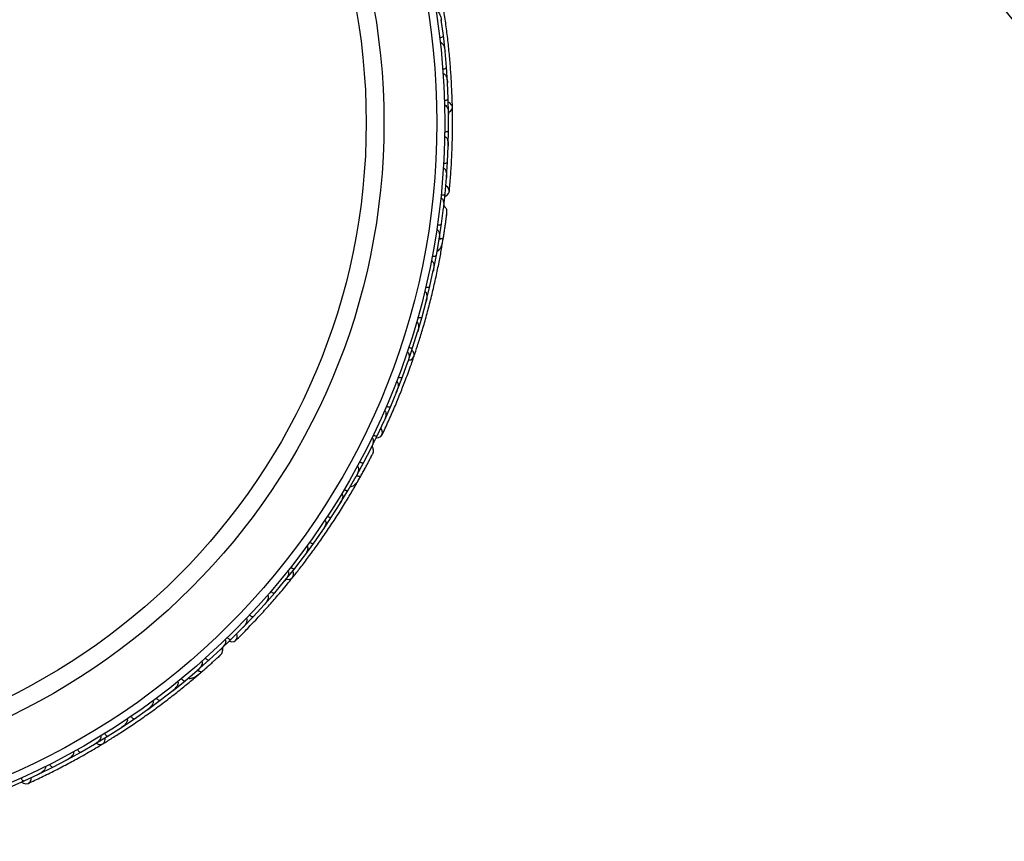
# Model space of a CAD drawing. Header units: millimetres. Extents: x 69 to 135, y 39 to 174.
# Tile 5 of 199: x 75.44 to 81.7, y 50.78 to 56.01. Entities that reach past the tile are written whole.
import ezdxf

# ---------------------------------------------------------------- set-up
doc = ezdxf.new("R2010")
doc.units = ezdxf.units.MM

msp = doc.modelspace()

# ---------------------------------------------------------------- linework, layer by layer
at = {"color": 7, "linetype": 'Continuous', "lineweight": 25}
for p, q in [((78.1331, 55.91354), (78.1195, 56.01361)), ((78.12043, 56.00674), (78.11952, 56.01364)), ((78.14394, 55.81643), (78.13318, 55.91353)), ((78.15301, 55.71334), (78.14383, 55.81364)), ((78.14449, 55.80637), (78.14385, 55.81358)), ((78.15958, 55.61596), (78.15308, 55.71333)), ((78.16414, 55.51259), (78.15935, 55.61318)), ((78.15971, 55.60563), (78.15938, 55.61304)), ((78.16645, 55.41495), (78.16421, 55.51258)), ((78.16648, 55.31129), (78.1661, 55.41217)), ((78.16613, 55.40458), (78.16612, 55.41195)), ((78.16451, 55.21338), (78.16656, 55.31128)), ((78.15998, 55.10944), (78.16403, 55.21061)), ((78.16374, 55.20319), (78.16404, 55.21032)), ((78.15368, 55.01126), (78.16006, 55.10942)), ((78.14452, 54.90702), (78.15307, 55.00848)), ((78.15249, 55.00152), (78.15307, 55.00815)), ((78.13391, 54.80862), (78.1446, 54.907)), ((78.12161, 54.71573), (78.13441, 54.81687)), ((78.13371, 54.81129), (78.13445, 54.81702)), ((78.10688, 54.61834), (78.12168, 54.71571)), ((78.08889, 54.51576), (78.10604, 54.61563)), ((78.10497, 54.60941), (78.10607, 54.61572)), ((78.12545, 54.57928), (78.1327, 54.62259)), ((78.06998, 54.41959), (78.08896, 54.51573)), ((78.0476, 54.31832), (78.06904, 54.41701)), ((78.06757, 54.41023), (78.06907, 54.41703)), ((78.02457, 54.22336), (78.04767, 54.31829)), ((77.99783, 54.12338), (78.02351, 54.22077)), ((78.02165, 54.21372), (78.02351, 54.22071)), ((77.97071, 54.02963), (77.9979, 54.12335)), ((77.93963, 53.93094), (77.96954, 54.0271)), ((77.96729, 54.01988), (77.96951, 54.02695)), ((77.90841, 53.83839), (77.9397, 53.9309)), ((77.87299, 53.74098), (77.90713, 53.8359)), ((77.90456, 53.82876), (77.90707, 53.83569)), ((77.83765, 53.64964), (77.87305, 53.74094)), ((77.79784, 53.55352), (77.83625, 53.6472)), ((77.83343, 53.64034), (77.83616, 53.64693)), ((77.75834, 53.46341), (77.7979, 53.55348)), ((77.71408, 53.3686), (77.75682, 53.46101)), ((77.75389, 53.45467), (77.7567, 53.4607)), ((77.67046, 53.27976), (77.71415, 53.36855)), ((77.62712, 53.19668), (77.67375, 53.28734)), ((77.67117, 53.28234), (77.67383, 53.28747)), ((77.57997, 53.1102), (77.62719, 53.19664)), ((77.52798, 53.01996), (77.57826, 53.10794)), ((77.57513, 53.10246), (77.57832, 53.10801)), ((77.58406, 53.06715), (77.60569, 53.10536)), ((77.47732, 52.93606), (77.52804, 53.01991)), ((77.42165, 52.84855), (77.47556, 52.93395)), ((77.47186, 52.92809), (77.47559, 52.93397)), ((77.36754, 52.7672), (77.42171, 52.8485)), ((77.30822, 52.68239), (77.36566, 52.76513)), ((77.36149, 52.75913), (77.36564, 52.76506)), ((77.25066, 52.60357), (77.30827, 52.68234)), ((77.18771, 52.52146), (77.2487, 52.60159)), ((77.24412, 52.59557), (77.24863, 52.60146)), ((77.12672, 52.44517), (77.18776, 52.5214)), ((77.06011, 52.36575), (77.12466, 52.44327)), ((77.1198, 52.43744), (77.12453, 52.44309)), ((76.99567, 52.29201), (77.06016, 52.36569)), ((76.92538, 52.2153), (76.99351, 52.29019)), ((76.98852, 52.2847), (76.99334, 52.28997)), ((76.85745, 52.14413), (76.92543, 52.21524)), ((76.78343, 52.07017), (76.8552, 52.1424)), ((76.85027, 52.13744), (76.85498, 52.14215)), ((76.71205, 52.00161), (76.78348, 52.0701)), ((76.64291, 51.93836), (76.71774, 52.00761)), ((76.7136, 52.00379), (76.71786, 52.0077)), ((76.56903, 51.87322), (76.64296, 51.9383)), ((76.48931, 51.80621), (76.56665, 51.87169)), ((76.55815, 51.83137), (76.59154, 51.85988)), ((76.56183, 51.86761), (76.56673, 51.87174)), ((76.41301, 51.74469), (76.48935, 51.80614)), ((76.33077, 51.6815), (76.41063, 51.74331)), ((76.40515, 51.73907), (76.41067, 51.74332)), ((76.25209, 51.62356), (76.33081, 51.68143)), ((76.16734, 51.56416), (76.24962, 51.62226)), ((76.24366, 51.61805), (76.24958, 51.62221)), ((76.0863, 51.50978), (76.16738, 51.56409)), ((75.91565, 51.40332), (75.99909, 51.45408)), ((75.99906, 51.45415), (76.08378, 51.50859)), ((76.07742, 51.5045), (76.08367, 51.5085)), ((75.8259, 51.35147), (75.91307, 51.40224)), ((75.90651, 51.39842), (75.91289, 51.40212)), ((75.74012, 51.30422), (75.82593, 51.3514)), ((75.64784, 51.25618), (75.73748, 51.30325)), ((75.73091, 51.2998), (75.73724, 51.3031)), ((75.46481, 51.16836), (75.55696, 51.21168)), ((75.55063, 51.2087), (75.55666, 51.21152)), ((75.55966, 51.21254), (75.64786, 51.2561)), ((75.37429, 51.12834), (75.46483, 51.16827))]:
    msp.add_line(p, q, dxfattribs=at)
at = {"color": 7, "linetype": 'Continuous', "lineweight": 25, "flags": 128}
for points in [[(78.16644, 55.42371), (78.17893, 55.43199), (78.18826, 55.44487), (78.19073, 55.45946), (78.18599, 55.47365), (78.17473, 55.48538), (78.16512, 55.49067)], [(78.14304, 54.88956), (78.15545, 54.8957), (78.16667, 54.90736), (78.1712, 54.92167), (78.16838, 54.93651), (78.15861, 54.94971), (78.14914, 54.95648)], [(78.14148, 54.6774), (78.14141, 54.67706), (78.14133, 54.67674)], [(77.9114, 53.84663), (77.92596, 53.85014), (77.93914, 53.85905), (77.94645, 53.87192), (77.94685, 53.88687), (77.94028, 53.90175), (77.93306, 53.91001)], [(77.70672, 53.3527), (77.72048, 53.35422), (77.73501, 53.36134), (77.74416, 53.37324), (77.74658, 53.38815), (77.74192, 53.40389), (77.73534, 53.41349)], [(77.63268, 53.15387), (77.63251, 53.15357), (77.63232, 53.15329)], [(77.13234, 52.45189), (77.14723, 52.4502), (77.16266, 52.45407), (77.17393, 52.46366), (77.17942, 52.47758), (77.17833, 52.49381), (77.17437, 52.50404)], [(76.77107, 52.05775), (76.78452, 52.05448), (76.80061, 52.0562), (76.81328, 52.06424), (76.82066, 52.07743), (76.82166, 52.09381), (76.81876, 52.10509)], [(76.6335, 51.89623), (76.63323, 51.89601), (76.63296, 51.89582)], [(75.92324, 51.40771), (75.93665, 51.40104), (75.95247, 51.3994), (75.96634, 51.40455), (75.97626, 51.41575), (75.98079, 51.43138), (75.98057, 51.44234)], [(75.44895, 51.1609), (75.46047, 51.15323), (75.47618, 51.14934), (75.49083, 51.15257), (75.50228, 51.16244), (75.50882, 51.17749), (75.50996, 51.18908)]]:
    msp.add_lwpolyline(points, dxfattribs=at)
at = {"color": 1, "linetype": 'Continuous', "lineweight": 25, "flags": 128}
for points in [[(78.10751, 54.61929), (78.10995, 54.61937), (78.11774, 54.62008), (78.12426, 54.62142), (78.12925, 54.62333), (78.13252, 54.62576), (78.13394, 54.6286)], [(77.58018, 53.11112), (77.58322, 53.11012), (77.59078, 53.10812), (77.59736, 53.10715), (77.6027, 53.10724), (77.6066, 53.1084), (77.60892, 53.11058)], [(76.56954, 51.87402), (76.57205, 51.87204), (76.57847, 51.86757), (76.58432, 51.86441), (76.58938, 51.86267), (76.59344, 51.86243), (76.59636, 51.86368)]]:
    msp.add_lwpolyline(points, dxfattribs=at)
at = {"color": 7, "linetype": 'Continuous', "lineweight": 25}
for radius in [4.575, 4.525, 4.188, 4.075]:
    msp.add_circle((73.56689, 55.35838), radius, dxfattribs=at)
for centre, radius, start, end in [((89.74517, 62.47376), 9.81066, 184.274548, 268.536033), ((89.74517, 62.47376), 10.27307, 205.974179, 246.506588), ((78.10018, 54.58145), 0.02567, 300.750513, 346.230273), ((77.56106, 53.07782), 0.02567, 280.750513, 326.230273), ((76.54018, 51.84927), 0.02567, 260.750513, 306.230273)]:
    msp.add_arc(centre, radius, start, end, dxfattribs=at)
for points, knots in [([(78.19082, 55.45781), (78.19023, 55.48085), (78.18906, 55.52682), (78.18519, 55.61248), (78.17908, 55.70643), (78.17052, 55.80629), (78.15945, 55.90796), (78.14651, 56.00705), (78.13222, 56.10095), (78.12273, 56.15487), (78.11799, 56.18185)], [0, 0, 0, 0, 0.1251424, 0.2497929, 0.374676, 0.4998622, 0.6249666, 0.7502587, 0.8750633, 1, 1, 1, 1]), ([(78.08637, 56.06891), (78.08734, 56.069), (78.08944, 56.06921), (78.09336, 56.06817), (78.09899, 56.0647), (78.10888, 56.05291), (78.11588, 56.03482), (78.11913, 56.01951), (78.11999, 56.01358), (78.12, 56.0135)], [0, 0, 0, 0, 0.0388574, 0.084812, 0.162938, 0.3126958, 0.7369051, 0.9964149, 1, 1, 1, 1]), ([(78.10969, 55.90015), (78.10992, 55.90018), (78.11271, 55.90053), (78.11805, 55.90161), (78.12476, 55.90401), (78.13013, 55.90718), (78.13295, 55.91049), (78.13336, 55.91267), (78.13326, 55.91355), (78.13326, 55.91358)], [0, 0, 0, 0, 0.016652, 0.2070285, 0.3985507, 0.5993597, 0.831024, 0.9934916, 1, 1, 1, 1]), ([(78.11316, 55.87025), (78.11323, 55.87026), (78.11448, 55.87042), (78.11726, 55.87025), (78.12191, 55.86829), (78.12912, 55.86191), (78.13608, 55.84939), (78.14162, 55.83224), (78.14367, 55.81991), (78.1443, 55.81361), (78.14431, 55.81353)], [0, 0, 0, 0, 0.00283524, 0.05097702, 0.11033655, 0.20781194, 0.45318455, 0.72164005, 0.99641479, 1, 1, 1, 1]), ([(78.12904, 55.70094), (78.12927, 55.70096), (78.13208, 55.70118), (78.13746, 55.70203), (78.14426, 55.70414), (78.14976, 55.70708), (78.15273, 55.71026), (78.15323, 55.71242), (78.15317, 55.71331), (78.15317, 55.71334)], [0, 0, 0, 0, 0.0167419, 0.2070718, 0.3985504, 0.5993354, 0.8310375, 0.9934948, 1, 1, 1, 1]), ([(78.13119, 55.67101), (78.13151, 55.67103), (78.1326, 55.6711), (78.13507, 55.67082), (78.13857, 55.66937), (78.14394, 55.66512), (78.14889, 55.65781), (78.15658, 55.64039), (78.15916, 55.62504), (78.15983, 55.61309), (78.15983, 55.61301)], [0, 0, 0, 0, 0.0130732, 0.044023, 0.1002245, 0.1663566, 0.3297208, 0.4739231, 0.9964125, 1, 1, 1, 1]), ([(78.13965, 55.50122), (78.14123, 55.50131), (78.14539, 55.50155), (78.15183, 55.50278), (78.15822, 55.50507), (78.16278, 55.50818), (78.16421, 55.51081), (78.16431, 55.51226), (78.1643, 55.51252), (78.1643, 55.51255)], [0, 0, 0, 0, 0.1158119, 0.3058371, 0.5011744, 0.7257197, 0.95044, 0.9934949, 1, 1, 1, 1]), ([(78.14049, 55.4712), (78.14107, 55.4712), (78.14289, 55.4712), (78.14611, 55.47019), (78.15216, 55.46606), (78.15729, 55.45795), (78.16451, 55.4396), (78.16643, 55.42402), (78.16657, 55.41203), (78.16657, 55.41195)], [0, 0, 0, 0, 0.02335, 0.0734618, 0.134698, 0.325553, 0.4727956, 0.9964114, 1, 1, 1, 1]), ([(78.17112, 54.92058), (78.17387, 54.95126), (78.17912, 55.00962), (78.18546, 55.10853), (78.18967, 55.20456), (78.19184, 55.30328), (78.19224, 55.38527), (78.19106, 55.43727), (78.19072, 55.45234)], [0, 0, 0, 0, 0.2180556, 0.4147202, 0.5912036, 0.7489875, 0.9272426, 1, 1, 1, 1]), ([(78.14153, 55.30099), (78.1431, 55.30101), (78.14727, 55.30106), (78.15375, 55.30201), (78.16024, 55.30402), (78.16494, 55.30692), (78.16648, 55.30948), (78.16664, 55.31092), (78.16664, 55.31118), (78.16664, 55.31121)], [0, 0, 0, 0, 0.1157169, 0.3058088, 0.5011944, 0.7257089, 0.9503963, 0.9934905, 1, 1, 1, 1]), ([(78.14105, 55.27081), (78.14188, 55.27075), (78.14349, 55.27065), (78.14643, 55.26958), (78.15081, 55.26657), (78.15519, 55.26056), (78.16102, 55.24769), (78.16423, 55.2307), (78.1647, 55.21645), (78.1645, 55.21042), (78.1645, 55.21034)], [0, 0, 0, 0, 0.0336188, 0.0647198, 0.1259403, 0.2511281, 0.3754616, 0.735616, 0.9964191, 1, 1, 1, 1]), ([(78.1346, 55.10024), (78.13482, 55.10023), (78.13763, 55.10009), (78.14307, 55.10022), (78.1501, 55.10141), (78.15594, 55.10359), (78.1593, 55.10634), (78.16008, 55.10841), (78.16014, 55.10929), (78.16014, 55.10933)], [0, 0, 0, 0, 0.0163611, 0.206885, 0.3985455, 0.5994314, 0.8309806, 0.9934816, 1, 1, 1, 1]), ([(78.13278, 55.06983), (78.13387, 55.06969), (78.13527, 55.06952), (78.13797, 55.0684), (78.1421, 55.0655), (78.14641, 55.05907), (78.1517, 55.04578), (78.15416, 55.02857), (78.154, 55.01433), (78.15354, 55.00826), (78.15353, 55.00818)], [0, 0, 0, 0, 0.0439924, 0.0565425, 0.1182118, 0.2485839, 0.3779124, 0.7339208, 0.9964229, 1, 1, 1, 1]), ([(78.11876, 54.89898), (78.12033, 54.89886), (78.12447, 54.89855), (78.13102, 54.89891), (78.13766, 54.90033), (78.14259, 54.90279), (78.14435, 54.90518), (78.14464, 54.90659), (78.14467, 54.90685), (78.14467, 54.90688)], [0, 0, 0, 0, 0.1152798, 0.3056806, 0.5012898, 0.7256609, 0.9501956, 0.9934701, 1, 1, 1, 1]), ([(78.11675, 54.87943), (78.11715, 54.87938), (78.11866, 54.87921), (78.12157, 54.87808), (78.12573, 54.87472), (78.13171, 54.86532), (78.1351, 54.85075), (78.13621, 54.83325), (78.13555, 54.82233), (78.1349, 54.81684), (78.13489, 54.81676)], [0, 0, 0, 0, 0.0165279, 0.0607653, 0.1238722, 0.2334997, 0.5249132, 0.7588895, 0.9964268, 1, 1, 1, 1]), ([(78.13344, 54.62541), (78.13494, 54.63487), (78.13793, 54.65377), (78.14233, 54.68304), (78.14638, 54.71111), (78.14989, 54.73654), (78.15275, 54.75807), (78.15481, 54.77416), (78.15609, 54.78446), (78.15623, 54.78569), (78.1563, 54.7863)], [0, 0, 0, 0, 0.1253341, 0.2502351, 0.3757048, 0.5015073, 0.6270811, 0.7524027, 0.8783335, 1, 1, 1, 1]), ([(78.1563, 54.78621), (78.15631, 54.79041), (78.15633, 54.79863), (78.15269, 54.8102), (78.14696, 54.8197), (78.14152, 54.8265), (78.13738, 54.82886), (78.13619, 54.82954)], [0, 0, 0, 0, 0.25091, 0.490928, 0.714443, 0.9181712, 1, 1, 1, 1]), ([(78.15279, 54.75831), (78.15375, 54.76574), (78.15567, 54.78063), (78.15608, 54.78428), (78.15629, 54.78611)], [0, 0, 0, 0, 0.4997894, 1, 1, 1, 1]), ([(78.09556, 54.70897), (78.09712, 54.70878), (78.10125, 54.7083), (78.1078, 54.70839), (78.1145, 54.70953), (78.11953, 54.71178), (78.12139, 54.7141), (78.12174, 54.7155), (78.12178, 54.71576), (78.12178, 54.7158)], [0, 0, 0, 0, 0.1153787, 0.305714, 0.5012752, 0.7256734, 0.9502371, 0.9934744, 1, 1, 1, 1]), ([(78.0911, 54.67861), (78.09177, 54.67849), (78.09353, 54.67816), (78.09668, 54.67649), (78.10083, 54.67231), (78.1066, 54.66062), (78.10909, 54.64081), (78.10791, 54.62411), (78.10651, 54.61555), (78.1065, 54.61547)], [0, 0, 0, 0, 0.0273886, 0.0721385, 0.1418849, 0.2690946, 0.6203421, 0.9964192, 1, 1, 1, 1]), ([(78.13882, 54.65994), (78.13884, 54.66004), (78.13978, 54.66589), (78.14063, 54.6717), (78.14148, 54.67741)], [0, 0, 0, 0, 0.0174037, 1, 1, 1, 1]), ([(78.09291, 54.54008), (78.09494, 54.54092), (78.10165, 54.54371), (78.11414, 54.55699), (78.12663, 54.58476), (78.13146, 54.6137), (78.13395, 54.62864)], [0, 0, 0, 0, 0.0722062, 0.2380923, 0.6065513, 1, 1, 1, 1]), ([(78.10724, 54.6207), (78.10741, 54.62069), (78.11286, 54.62039), (78.12146, 54.62146), (78.13086, 54.62397), (78.13361, 54.62684), (78.13392, 54.62848), (78.13394, 54.6286)], [0, 0, 0, 0, 0.0108918, 0.332464, 0.6541266, 0.975786, 1, 1, 1, 1]), ([(77.94597, 53.87034), (77.95329, 53.89218), (77.96792, 53.93578), (77.99358, 54.0176), (78.01996, 54.10798), (78.04608, 54.20474), (78.07045, 54.30406), (78.09218, 54.4016), (78.11087, 54.49473), (78.1204, 54.54864), (78.12516, 54.57562)], [0, 0, 0, 0, 0.1251424, 0.2497929, 0.374676, 0.4998622, 0.6249666, 0.7502587, 0.8750633, 1, 1, 1, 1]), ([(78.05683, 54.4803), (78.05776, 54.48006), (78.05981, 54.47953), (78.06314, 54.47722), (78.06725, 54.47203), (78.07251, 54.45757), (78.07289, 54.43818), (78.07071, 54.42268), (78.06949, 54.41681), (78.06947, 54.41673)], [0, 0, 0, 0, 0.0388574, 0.084812, 0.162938, 0.3126958, 0.7369051, 0.9964149, 1, 1, 1, 1]), ([(78.06255, 54.51008), (78.0641, 54.50983), (78.06822, 54.50916), (78.07477, 54.50897), (78.08151, 54.50982), (78.08663, 54.51186), (78.08859, 54.51411), (78.089, 54.5155), (78.08905, 54.51575), (78.08906, 54.51579)], [0, 0, 0, 0, 0.11561, 0.3057804, 0.5012224, 0.7256982, 0.9503445, 0.9934853, 1, 1, 1, 1]), ([(78.01405, 54.28446), (78.01412, 54.28445), (78.01535, 54.28417), (78.01791, 54.28306), (78.0216, 54.27963), (78.0262, 54.27117), (78.02846, 54.25702), (78.02779, 54.23901), (78.02551, 54.22673), (78.02395, 54.22059), (78.02393, 54.22051)], [0, 0, 0, 0, 0.0028352, 0.050977, 0.1103366, 0.2078119, 0.4531845, 0.7216401, 0.9964148, 1, 1, 1, 1]), ([(78.02102, 54.31374), (78.02124, 54.31369), (78.02399, 54.31307), (78.02938, 54.31226), (78.0365, 54.31222), (78.04263, 54.31336), (78.04642, 54.31551), (78.04754, 54.31741), (78.04775, 54.31828), (78.04776, 54.31831)], [0, 0, 0, 0, 0.01665195, 0.20702847, 0.39855075, 0.59935968, 0.83102403, 0.99349163, 1, 1, 1, 1]), ([(77.96286, 54.09108), (77.96317, 54.09099), (77.96421, 54.09068), (77.96644, 54.08956), (77.96923, 54.08701), (77.97282, 54.08117), (77.97497, 54.07262), (77.97624, 54.05361), (77.97341, 54.0383), (77.96996, 54.02685), (77.96993, 54.02678)], [0, 0, 0, 0, 0.0130732, 0.044023, 0.1002245, 0.1663566, 0.3297208, 0.4739231, 0.9964125, 1, 1, 1, 1]), ([(77.97107, 54.11993), (77.97129, 54.11987), (77.97401, 54.11912), (77.97935, 54.11808), (77.98647, 54.11773), (77.99264, 54.11861), (77.99652, 54.12059), (77.99773, 54.12244), (77.99798, 54.1233), (77.99798, 54.12333)], [0, 0, 0, 0, 0.0167419, 0.2070718, 0.3985504, 0.5993354, 0.8310375, 0.9934948, 1, 1, 1, 1]), ([(77.90326, 53.90013), (77.9038, 53.89993), (77.9055, 53.89931), (77.90819, 53.89725), (77.91246, 53.89131), (77.91451, 53.88194), (77.91502, 53.86222), (77.91149, 53.84692), (77.90753, 53.83561), (77.9075, 53.83553)], [0, 0, 0, 0, 0.02335, 0.0734618, 0.134698, 0.325553, 0.4727956, 0.9964114, 1, 1, 1, 1]), ([(77.91274, 53.92862), (77.91425, 53.92817), (77.91824, 53.92697), (77.92471, 53.92593), (77.9315, 53.9259), (77.93685, 53.92726), (77.93909, 53.92924), (77.93968, 53.93056), (77.93976, 53.93081), (77.93977, 53.93084)], [0, 0, 0, 0, 0.1158119, 0.3058371, 0.5011744, 0.7257197, 0.95044, 0.9934949, 1, 1, 1, 1]), ([(77.74371, 53.37224), (77.75679, 53.40013), (77.78168, 53.45317), (77.82147, 53.54395), (77.85827, 53.63276), (77.89408, 53.72478), (77.9225, 53.80169), (77.93917, 53.85095), (77.944, 53.86523)], [0, 0, 0, 0, 0.2180556, 0.4147202, 0.5912036, 0.7489875, 0.9272426, 1, 1, 1, 1]), ([(77.83524, 53.71163), (77.836, 53.7113), (77.83748, 53.71065), (77.83987, 53.70864), (77.84297, 53.70432), (77.84502, 53.69716), (77.8461, 53.68307), (77.8433, 53.66601), (77.83887, 53.65247), (77.83663, 53.64687), (77.8366, 53.64679)], [0, 0, 0, 0, 0.03361883, 0.0647198, 0.12594027, 0.25112806, 0.37546159, 0.73561596, 0.99641906, 1, 1, 1, 1]), ([(77.84601, 53.73983), (77.8475, 53.73931), (77.85143, 53.73794), (77.85785, 53.73661), (77.86464, 53.73628), (77.87004, 53.7374), (77.87236, 53.73928), (77.87301, 53.74057), (77.8731, 53.74082), (77.87311, 53.74085)], [0, 0, 0, 0, 0.1157169, 0.3058088, 0.5011944, 0.7257089, 0.9503963, 0.9934905, 1, 1, 1, 1]), ([(77.75873, 53.52561), (77.75971, 53.5251), (77.76097, 53.52446), (77.76312, 53.52249), (77.76601, 53.51835), (77.76786, 53.51083), (77.76829, 53.49653), (77.76471, 53.47952), (77.75969, 53.46619), (77.75718, 53.46064), (77.75715, 53.46057)], [0, 0, 0, 0, 0.0439924, 0.0565425, 0.1182118, 0.2485839, 0.3779124, 0.7339208, 0.9964229, 1, 1, 1, 1]), ([(77.77084, 53.55356), (77.77105, 53.55348), (77.77364, 53.55238), (77.7788, 53.55064), (77.78581, 53.54936), (77.79204, 53.54941), (77.79614, 53.55085), (77.79758, 53.55252), (77.79793, 53.55333), (77.79795, 53.55336)], [0, 0, 0, 0, 0.01636109, 0.20688497, 0.39854552, 0.59943138, 0.8309806, 0.99348164, 1, 1, 1, 1]), ([(77.67854, 53.35217), (77.67891, 53.35199), (77.68026, 53.35131), (77.68262, 53.34925), (77.68537, 53.34467), (77.68777, 53.33379), (77.68599, 53.31894), (77.68104, 53.30212), (77.67668, 53.29209), (77.67419, 53.28715), (77.67416, 53.28708)], [0, 0, 0, 0, 0.0165279, 0.0607653, 0.1238722, 0.2334997, 0.5249132, 0.7588895, 0.9964268, 1, 1, 1, 1]), ([(77.68712, 53.36985), (77.68855, 53.36921), (77.69235, 53.36749), (77.69862, 53.3656), (77.70535, 53.36466), (77.71082, 53.36528), (77.71329, 53.36692), (77.71405, 53.36815), (77.71416, 53.36839), (77.71418, 53.36842)], [0, 0, 0, 0, 0.1152798, 0.3056806, 0.5012898, 0.7256609, 0.9501956, 0.9934701, 1, 1, 1, 1]), ([(77.68383, 53.25104), (77.68527, 53.25499), (77.68811, 53.26271), (77.68864, 53.27482), (77.6865, 53.28571), (77.68372, 53.29395), (77.68063, 53.2976), (77.67975, 53.29864)], [0, 0, 0, 0, 0.25091, 0.490928, 0.714443, 0.9181712, 1, 1, 1, 1]), ([(77.60735, 53.10776), (77.61199, 53.11614), (77.62127, 53.13287), (77.63542, 53.15887), (77.64882, 53.18386), (77.66081, 53.20656), (77.67086, 53.22581), (77.67831, 53.24023), (77.68304, 53.24947), (77.68359, 53.25058), (77.68386, 53.25113)], [0, 0, 0, 0, 0.1253341, 0.2502351, 0.3757048, 0.5015073, 0.6270811, 0.7524027, 0.8783335, 1, 1, 1, 1]), ([(77.67099, 53.22602), (77.67443, 53.23268), (77.68133, 53.24601), (77.68296, 53.2493), (77.68378, 53.25095)], [0, 0, 0, 0, 0.4997894, 1, 1, 1, 1]), ([(77.58576, 53.17223), (77.58635, 53.17189), (77.58789, 53.17098), (77.59027, 53.16834), (77.59274, 53.16298), (77.59417, 53.15002), (77.58974, 53.13056), (77.58291, 53.11527), (77.57868, 53.10771), (77.57864, 53.10764)], [0, 0, 0, 0, 0.0273886, 0.0721385, 0.1418849, 0.2690946, 0.6203421, 0.9964192, 1, 1, 1, 1]), ([(77.60033, 53.19923), (77.60174, 53.19853), (77.60545, 53.19666), (77.61164, 53.1945), (77.61833, 53.19329), (77.62382, 53.19368), (77.62636, 53.19523), (77.62717, 53.19642), (77.62729, 53.19665), (77.62731, 53.19668)], [0, 0, 0, 0, 0.1153787, 0.305714, 0.5012752, 0.7256734, 0.9502371, 0.9934744, 1, 1, 1, 1]), ([(77.62422, 53.13837), (77.62427, 53.13846), (77.62715, 53.14363), (77.62994, 53.1488), (77.63269, 53.15387)], [0, 0, 0, 0, 0.01740373, 1, 1, 1, 1]), ([(77.54008, 53.04144), (77.54228, 53.04154), (77.54953, 53.04186), (77.56581, 53.05007), (77.58705, 53.07189), (77.60148, 53.09743), (77.60894, 53.11062)], [0, 0, 0, 0, 0.0722062, 0.2380923, 0.6065513, 1, 1, 1, 1]), ([(77.58015, 53.11271), (77.58064, 53.1125), (77.58599, 53.11019), (77.59476, 53.10813), (77.60443, 53.1073), (77.608, 53.10904), (77.60886, 53.11048), (77.60892, 53.11058)], [0, 0, 0, 0, 0.0316493, 0.3464731, 0.6613851, 0.9762941, 1, 1, 1, 1]), ([(77.17293, 52.46235), (77.18729, 52.48037), (77.21594, 52.51634), (77.26804, 52.58444), (77.32375, 52.66034), (77.38138, 52.74234), (77.43825, 52.82734), (77.49203, 52.91156), (77.54145, 52.99268), (77.56884, 53.04009), (77.58254, 53.0638)], [0, 0, 0, 0, 0.1251424, 0.2497929, 0.374676, 0.4998622, 0.6249666, 0.7502587, 0.8750633, 1, 1, 1, 1]), ([(77.50129, 53.02363), (77.50267, 53.02286), (77.5063, 53.02083), (77.51239, 53.01841), (77.51902, 53.01691), (77.52453, 53.01707), (77.52714, 53.01851), (77.528, 53.01968), (77.52813, 53.0199), (77.52815, 53.01993)], [0, 0, 0, 0, 0.11561, 0.3057804, 0.5012224, 0.7256982, 0.9503445, 0.9934853, 1, 1, 1, 1]), ([(77.48573, 52.9976), (77.48653, 52.99706), (77.48827, 52.99587), (77.4906, 52.99255), (77.49269, 52.98627), (77.49269, 52.97088), (77.48642, 52.95253), (77.47907, 52.93871), (77.47591, 52.93362), (77.47587, 52.93355)], [0, 0, 0, 0, 0.0388574, 0.084812, 0.162938, 0.3126958, 0.7369051, 0.9964149, 1, 1, 1, 1]), ([(77.39512, 52.85334), (77.39531, 52.85322), (77.39767, 52.85169), (77.40246, 52.84908), (77.40914, 52.84661), (77.41529, 52.84559), (77.41958, 52.84631), (77.42129, 52.84771), (77.42178, 52.84845), (77.4218, 52.84848)], [0, 0, 0, 0, 0.01665195, 0.20702847, 0.39855075, 0.59935968, 0.83102403, 0.99349163, 1, 1, 1, 1]), ([(77.37856, 52.82821), (77.37861, 52.82817), (77.37967, 52.82749), (77.3817, 52.82557), (77.38399, 52.82108), (77.38542, 52.81156), (77.3827, 52.79749), (77.37592, 52.7808), (77.36957, 52.77003), (77.36601, 52.7648), (77.36596, 52.76473)], [0, 0, 0, 0, 0.0028352, 0.050977, 0.1103366, 0.2078119, 0.4531845, 0.7216401, 0.9964148, 1, 1, 1, 1]), ([(77.2643, 52.66399), (77.26456, 52.6638), (77.26544, 52.66316), (77.26715, 52.66135), (77.2689, 52.65799), (77.27027, 52.65128), (77.26937, 52.64251), (77.26407, 52.62421), (77.25617, 52.61079), (77.24901, 52.60122), (77.24896, 52.60115)], [0, 0, 0, 0, 0.0130732, 0.044023, 0.1002245, 0.1663566, 0.3297208, 0.4739231, 0.9964125, 1, 1, 1, 1]), ([(77.28189, 52.6883), (77.28208, 52.68817), (77.28437, 52.68654), (77.28904, 52.68373), (77.29561, 52.68096), (77.30171, 52.67968), (77.30603, 52.68021), (77.3078, 52.68154), (77.30832, 52.68226), (77.30834, 52.68229)], [0, 0, 0, 0, 0.0167419, 0.2070718, 0.3985504, 0.5993354, 0.8310375, 0.9934948, 1, 1, 1, 1]), ([(77.16164, 52.52848), (77.16291, 52.52754), (77.16625, 52.52505), (77.17197, 52.52185), (77.17834, 52.5195), (77.18384, 52.51895), (77.18662, 52.52004), (77.18762, 52.52109), (77.18778, 52.52129), (77.18781, 52.52132)], [0, 0, 0, 0, 0.1158119, 0.3058371, 0.5011744, 0.7257197, 0.95044, 0.9934949, 1, 1, 1, 1]), ([(76.81252, 52.06346), (76.83435, 52.08519), (76.87588, 52.12653), (76.94432, 52.19822), (77.00927, 52.26908), (77.07439, 52.34331), (77.1274, 52.40586), (77.15991, 52.44645), (77.16934, 52.45822)], [0, 0, 0, 0, 0.21805556, 0.41472017, 0.59120361, 0.74898753, 0.9272426, 1, 1, 1, 1]), ([(77.14299, 52.50495), (77.14343, 52.50458), (77.14482, 52.50341), (77.14664, 52.50056), (77.14862, 52.49351), (77.14734, 52.484), (77.14108, 52.4653), (77.13253, 52.45214), (77.12493, 52.44286), (77.12488, 52.4428)], [0, 0, 0, 0, 0.02335, 0.0734618, 0.134698, 0.325553, 0.4727956, 0.9964114, 1, 1, 1, 1]), ([(77.0146, 52.35108), (77.01521, 52.35051), (77.01637, 52.34939), (77.01794, 52.34669), (77.01936, 52.34156), (77.01885, 52.33414), (77.01504, 52.32053), (77.00658, 52.30546), (76.99778, 52.29424), (76.99376, 52.28975), (76.9937, 52.28968)], [0, 0, 0, 0, 0.0336188, 0.0647198, 0.1259403, 0.2511281, 0.3754616, 0.735616, 0.9964191, 1, 1, 1, 1]), ([(77.03437, 52.37389), (77.03559, 52.3729), (77.03882, 52.37026), (77.04439, 52.36682), (77.05066, 52.36419), (77.05612, 52.36339), (77.05894, 52.36436), (77.05999, 52.36536), (77.06016, 52.36556), (77.06018, 52.36558)], [0, 0, 0, 0, 0.1157169, 0.3058088, 0.5011944, 0.7257089, 0.9503963, 0.9934905, 1, 1, 1, 1]), ([(76.90003, 52.22457), (76.90019, 52.22442), (76.90225, 52.2225), (76.9065, 52.2191), (76.91265, 52.2155), (76.91853, 52.21341), (76.92287, 52.21336), (76.9248, 52.21444), (76.92541, 52.21508), (76.92543, 52.21511)], [0, 0, 0, 0, 0.0163611, 0.206885, 0.3985455, 0.5994314, 0.8309806, 0.9934816, 1, 1, 1, 1]), ([(76.87908, 52.20244), (76.87983, 52.20164), (76.88079, 52.2006), (76.88214, 52.19801), (76.88344, 52.19313), (76.88261, 52.18544), (76.87812, 52.17185), (76.86894, 52.15709), (76.85966, 52.14628), (76.85541, 52.14193), (76.85535, 52.14187)], [0, 0, 0, 0, 0.0439924, 0.0565425, 0.1182118, 0.2485839, 0.3779124, 0.7339208, 0.9964229, 1, 1, 1, 1]), ([(76.75852, 52.08057), (76.75965, 52.07947), (76.76263, 52.07657), (76.76787, 52.07264), (76.77387, 52.06945), (76.77923, 52.06817), (76.78212, 52.06887), (76.78324, 52.06976), (76.78343, 52.06994), (76.78346, 52.06997)], [0, 0, 0, 0, 0.1152798, 0.3056806, 0.5012898, 0.7256609, 0.9501956, 0.9934701, 1, 1, 1, 1]), ([(76.74441, 52.06689), (76.7447, 52.06659), (76.74573, 52.06549), (76.74725, 52.06275), (76.74827, 52.0575), (76.7468, 52.04646), (76.74004, 52.03312), (76.72964, 52.019), (76.72212, 52.01107), (76.71809, 52.00728), (76.71803, 52.00722)], [0, 0, 0, 0, 0.01652787, 0.06076532, 0.12387224, 0.23349968, 0.5249132, 0.75888947, 0.99642682, 1, 1, 1, 1]), ([(76.59392, 51.86157), (76.60115, 51.86785), (76.61559, 51.8804), (76.63778, 51.9), (76.65892, 51.9189), (76.67795, 51.93612), (76.69398, 51.95078), (76.70591, 51.96178), (76.71351, 51.96885), (76.71441, 51.9697), (76.71485, 51.97013)], [0, 0, 0, 0, 0.1253341, 0.2502351, 0.3757048, 0.5015073, 0.6270811, 0.7524027, 0.8783335, 1, 1, 1, 1]), ([(76.69417, 51.95094), (76.69969, 51.95602), (76.71072, 51.96618), (76.71339, 51.96872), (76.71472, 51.96998)], [0, 0, 0, 0, 0.4997894, 1, 1, 1, 1]), ([(76.71479, 51.97006), (76.7175, 51.97327), (76.7228, 51.97955), (76.72745, 51.99075), (76.72916, 52.00172), (76.72937, 52.01041), (76.72771, 52.01489), (76.72724, 52.01617)], [0, 0, 0, 0, 0.25091, 0.490928, 0.714443, 0.9181712, 1, 1, 1, 1]), ([(76.59569, 51.92954), (76.59612, 51.92901), (76.59726, 51.92763), (76.59859, 51.92433), (76.59908, 51.91846), (76.59599, 51.90579), (76.58517, 51.88902), (76.57353, 51.87699), (76.56696, 51.87133), (76.5669, 51.87127)], [0, 0, 0, 0, 0.0273886, 0.0721385, 0.1418849, 0.2690946, 0.6203421, 0.9964192, 1, 1, 1, 1]), ([(76.61861, 51.94993), (76.61969, 51.94878), (76.62254, 51.94575), (76.62762, 51.94161), (76.63349, 51.93818), (76.63879, 51.93667), (76.6417, 51.93726), (76.64287, 51.93811), (76.64306, 51.93828), (76.64309, 51.9383)], [0, 0, 0, 0, 0.1153787, 0.305714, 0.5012752, 0.7256734, 0.9502371, 0.9934744, 1, 1, 1, 1]), ([(76.62024, 51.88456), (76.62032, 51.88463), (76.6248, 51.88851), (76.62919, 51.89241), (76.6335, 51.89624)], [0, 0, 0, 0, 0.0174037, 1, 1, 1, 1]), ([(75.96496, 51.40366), (75.98461, 51.41568), (76.02384, 51.43968), (76.09609, 51.48586), (76.1744, 51.53813), (76.2566, 51.59548), (76.33911, 51.65589), (76.41845, 51.71664), (76.49263, 51.77597), (76.53459, 51.81115), (76.55558, 51.82874)], [0, 0, 0, 0, 0.1251424, 0.2497929, 0.374676, 0.4998622, 0.6249666, 0.7502587, 0.8750633, 1, 1, 1, 1]), ([(76.50802, 51.82225), (76.51012, 51.82159), (76.51705, 51.81942), (76.53516, 51.82156), (76.56258, 51.83481), (76.58488, 51.85387), (76.59639, 51.86371)], [0, 0, 0, 0, 0.0722062, 0.2380923, 0.6065513, 1, 1, 1, 1]), ([(76.57005, 51.87552), (76.57044, 51.87516), (76.57468, 51.87116), (76.58222, 51.86622), (76.59102, 51.86213), (76.59497, 51.86255), (76.59627, 51.86361), (76.59636, 51.86368)], [0, 0, 0, 0, 0.0316493, 0.3464731, 0.6613851, 0.9762941, 1, 1, 1, 1]), ([(76.44196, 51.79965), (76.44252, 51.79887), (76.44375, 51.79715), (76.44481, 51.79323), (76.44462, 51.78662), (76.43936, 51.77216), (76.42719, 51.75706), (76.41556, 51.74659), (76.41085, 51.74288), (76.41079, 51.74283)], [0, 0, 0, 0, 0.0388574, 0.084812, 0.162938, 0.3126958, 0.7369051, 0.9964149, 1, 1, 1, 1]), ([(76.46549, 51.81879), (76.46651, 51.8176), (76.46923, 51.81444), (76.47413, 51.81009), (76.47984, 51.80641), (76.48508, 51.80468), (76.48802, 51.80514), (76.48923, 51.80594), (76.48943, 51.8061), (76.48946, 51.80612)], [0, 0, 0, 0, 0.11561, 0.3057804, 0.50122242, 0.72569819, 0.95034449, 0.99348532, 1, 1, 1, 1]), ([(76.28331, 51.67713), (76.28335, 51.67707), (76.28412, 51.67607), (76.28536, 51.67358), (76.28598, 51.66857), (76.28407, 51.65913), (76.27671, 51.64685), (76.26462, 51.63348), (76.25498, 51.62553), (76.24983, 51.62184), (76.24977, 51.62179)], [0, 0, 0, 0, 0.0028352, 0.050977, 0.1103366, 0.2078119, 0.4531845, 0.7216401, 0.9964148, 1, 1, 1, 1]), ([(76.30747, 51.69508), (76.30761, 51.6949), (76.30931, 51.69265), (76.31291, 51.68857), (76.31835, 51.68396), (76.32378, 51.6809), (76.32805, 51.68011), (76.33014, 51.68084), (76.33086, 51.68137), (76.33089, 51.68139)], [0, 0, 0, 0, 0.016652, 0.2070285, 0.3985507, 0.5993597, 0.831024, 0.9934916, 1, 1, 1, 1]), ([(76.14462, 51.57872), (76.14475, 51.57853), (76.14635, 51.57621), (76.14978, 51.57198), (76.15501, 51.56713), (76.1603, 51.56384), (76.16454, 51.56286), (76.16666, 51.56351), (76.1674, 51.564), (76.16743, 51.56402)], [0, 0, 0, 0, 0.0167419, 0.2070718, 0.3985504, 0.5993354, 0.8310375, 0.9934948, 1, 1, 1, 1]), ([(76.11978, 51.56189), (76.11996, 51.56163), (76.12056, 51.56072), (76.12155, 51.55843), (76.12205, 51.55468), (76.12105, 51.5479), (76.1172, 51.53997), (76.10596, 51.52459), (76.09395, 51.51468), (76.08394, 51.50813), (76.08387, 51.50809)], [0, 0, 0, 0, 0.0130732, 0.044023, 0.1002245, 0.1663566, 0.3297208, 0.4739231, 0.9964125, 1, 1, 1, 1]), ([(75.95139, 51.45393), (75.95168, 51.45343), (75.95259, 51.45186), (75.95332, 51.44856), (75.95277, 51.44126), (75.94832, 51.43276), (75.93603, 51.41733), (75.9235, 51.40788), (75.91319, 51.40176), (75.91312, 51.40172)], [0, 0, 0, 0, 0.02335, 0.0734618, 0.134698, 0.325553, 0.4727956, 0.9964114, 1, 1, 1, 1]), ([(75.97697, 51.46967), (75.97783, 51.46835), (75.98012, 51.46486), (75.9844, 51.45991), (75.98959, 51.45551), (75.99456, 51.45312), (75.99755, 51.4532), (75.99885, 51.45383), (75.99908, 51.45397), (75.99911, 51.45399)], [0, 0, 0, 0, 0.1158119, 0.3058371, 0.5011744, 0.7257197, 0.95044, 0.9934949, 1, 1, 1, 1]), ([(75.48985, 51.1521), (75.5178, 51.16505), (75.57096, 51.18969), (75.65979, 51.23365), (75.74506, 51.27803), (75.83164, 51.3255), (75.90285, 51.36615), (75.94729, 51.39318), (75.96017, 51.40101)], [0, 0, 0, 0, 0.2180556, 0.4147202, 0.5912036, 0.7489875, 0.9272426, 1, 1, 1, 1]), ([(75.77812, 51.35326), (75.77849, 51.35251), (75.77921, 51.35106), (75.77975, 51.34799), (75.77934, 51.34268), (75.77632, 51.33588), (75.76809, 51.32439), (75.75498, 51.31313), (75.74287, 51.3056), (75.73756, 51.30275), (75.73748, 51.30271)], [0, 0, 0, 0, 0.0336188, 0.0647198, 0.1259403, 0.2511281, 0.3754616, 0.735616, 0.9964191, 1, 1, 1, 1]), ([(75.8045, 51.36793), (75.8053, 51.36658), (75.80743, 51.363), (75.8115, 51.35786), (75.81648, 51.35324), (75.82134, 51.35063), (75.82433, 51.35057), (75.82566, 51.35115), (75.82588, 51.35128), (75.82591, 51.35129)], [0, 0, 0, 0, 0.11571691, 0.30580882, 0.50119443, 0.72570886, 0.95039629, 0.99349051, 1, 1, 1, 1]), ([(75.62718, 51.27356), (75.62729, 51.27336), (75.62857, 51.27086), (75.6314, 51.26621), (75.63595, 51.26072), (75.64075, 51.25675), (75.64482, 51.25522), (75.647, 51.25557), (75.64779, 51.25597), (75.64782, 51.25598)], [0, 0, 0, 0, 0.0163611, 0.206885, 0.3985455, 0.5994314, 0.8309806, 0.9934816, 1, 1, 1, 1]), ([(75.59994, 51.25993), (75.60036, 51.25892), (75.60091, 51.25761), (75.60129, 51.25472), (75.60085, 51.24969), (75.59744, 51.24274), (75.58857, 51.23152), (75.57489, 51.22078), (75.56248, 51.2138), (75.55699, 51.21116), (75.55692, 51.21112)], [0, 0, 0, 0, 0.0439924, 0.0565425, 0.1182118, 0.2485839, 0.3779124, 0.7339208, 0.9964229, 1, 1, 1, 1]), ([(75.44497, 51.18664), (75.44565, 51.18523), (75.44745, 51.18148), (75.45104, 51.176), (75.45559, 51.17095), (75.46018, 51.16791), (75.46313, 51.16758), (75.4645, 51.16803), (75.46474, 51.16814), (75.46477, 51.16815)], [0, 0, 0, 0, 0.1152798, 0.3056806, 0.5012898, 0.7256609, 0.9501956, 0.9934701, 1, 1, 1, 1])]:
    msp.add_open_spline(points, degree=3, knots=knots, dxfattribs=at)

doc.saveas('drawing.dxf')
